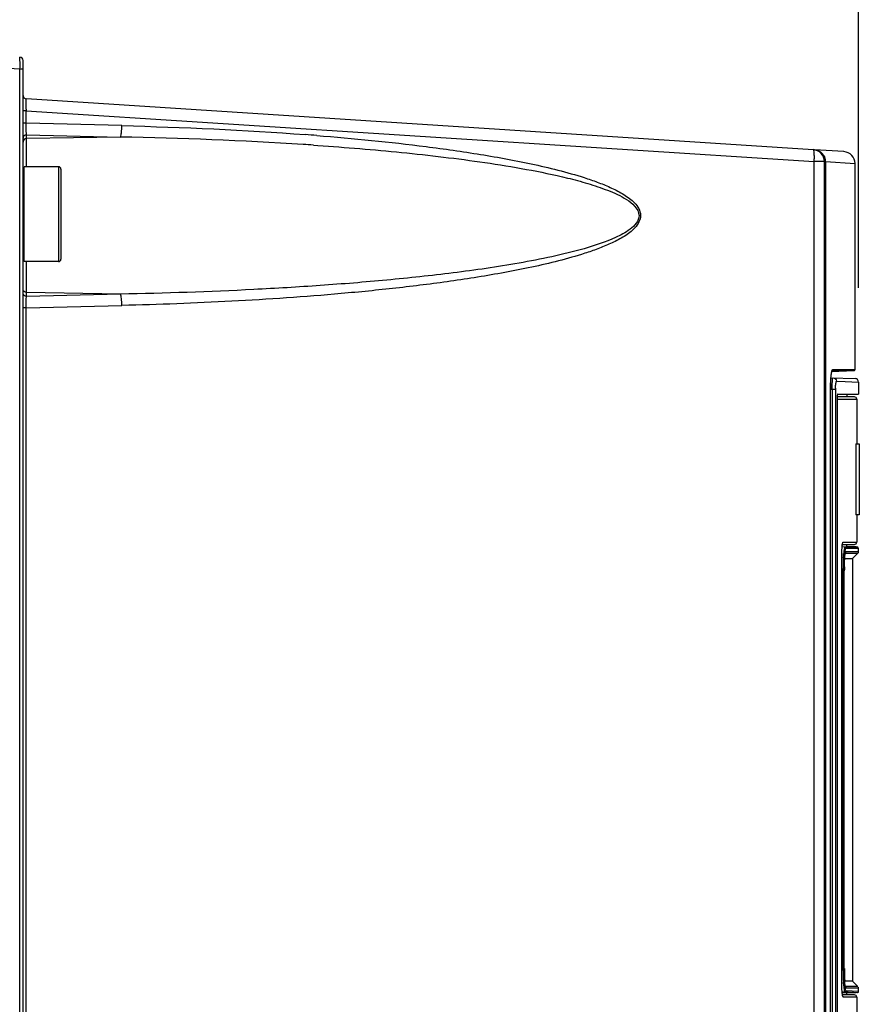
# Model space of a CAD drawing. Header units: inches. Extents: x 0 to 82.7, y 0 to 58.5.
# Tile 28 of 78: x 37.3 to 40.1, y 31.4 to 34.7. Entities that reach past the tile are written whole.
import ezdxf

# ---------------------------------------------------------------- set-up
doc = ezdxf.new("R2010")
doc.units = ezdxf.units.IN
doc.header["$LTSCALE"] = 4.547244
doc.header["$MEASUREMENT"] = 0
doc.layers.get('0').update_dxf_attribs({"linetype": 'CONTINUOUS'})
doc.styles.get("Standard").update_dxf_attribs({"font": 'txt', "width": 0.8})
doc.dimstyles.new('DIMSTYLE_2', dxfattribs={"dimtxt": 0.78125, "dimasz": 0.75, "dimexe": 0.18, "dimexo": 0.0625, "dimgap": 0.09, "dimtad": 1, "dimdec": 0, "dimzin": 4, "dimdsep": 46, "dimtxsty": 'STANDARD', "dimblk": '_FILLED', "dimblk1": '_FILLED', "dimblk2": '_FILLED', "dimcen": 0.09, "dimadec": 0, "dimazin": 0, "dimtfac": 1, "dimtdec": 0, "dimtofl": 0, "dimtmove": 0, "dimatfit": 3, "dimldrblk": '_FILLED', "dimfxl": 1, "dimtolj": 1, "dimtzin": 4, "dimarcsym": 0})

# ---------------------------------------------------------------- blocks, each defined once
blk = doc.blocks.new('_FILLED')
at = {"color": 0, "linetype": 'BYBLOCK'}
blk.add_solid([(0, 0), (-1, 0.1933), (-1, -0.1933)], dxfattribs=at)
blk = doc.blocks.new('*D3')
at = {"color": 7, "linetype": 'CONTINUOUS'}
for p, q in [((33.1016, 35.4877), (33.1016, 40.6264)), ((40.109, 33.8244), (40.109, 40.6264)), ((33.1016, 40.0014), (36.6053, 40.0014)), ((40.109, 40.0014), (36.6053, 40.0014))]:
    blk.add_line(p, q, dxfattribs=at)
at = {"color": 7, "linetype": 'CONTINUOUS', "xscale": 0.75, "yscale": 0.75, "zscale": 0.75, "rotation": 180}
blk.add_blockref('_FILLED', (33.1016, 40.0014), dxfattribs=at)
at = {"color": 7, "linetype": 'CONTINUOUS', "xscale": 0.75, "yscale": 0.75, "zscale": 0.75}
blk.add_blockref('_FILLED', (40.109, 40.0014), dxfattribs=at)

msp = doc.modelspace()

# ---------------------------------------------------------------- linework, layer by layer
at = {"color": 7, "linetype": 'CONTINUOUS'}
for p, q in [((36.9402, 34.5769), (37.3238, 34.5522)), ((37.3339, 22.7847), (37.3339, 34.5789)), ((37.3238, 22.7847), (37.3238, 34.5522)), ((37.3238, 34.5522), (37.3339, 34.5522)), ((39.9585, 34.2837), (37.345, 34.4521)), ((37.344, 34.4131), (37.3339, 34.4131)), ((37.344, 34.3713), (37.344, 34.4131)), ((37.344, 34.4131), (39.9617, 34.2444)), ((37.344, 34.3713), (37.3339, 34.3713)), ((37.6625, 34.3635), (37.344, 34.3713)), ((37.3441, 34.3657), (37.344, 34.3713)), ((37.3455, 34.2271), (37.3455, 34.3333)), ((37.3455, 34.3333), (37.6574, 34.3257)), ((37.6574, 34.3257), (37.3455, 34.3204)), ((38.2987, 34.2987), (38.3134, 34.2977)), ((40.0605, 34.2771), (39.9624, 34.2835)), ((39.9617, 19.8715), (39.9617, 34.2444)), ((39.9953, 34.2444), (39.9617, 34.2444)), ((39.9953, 34.2444), (39.9953, 19.8715)), ((39.9988, 34.2442), (39.9988, 19.8606)), ((39.9988, 34.2442), (40.0973, 34.2378)), ((37.3378, 33.9122), (37.3378, 34.2271)), ((37.452, 34.2271), (37.3378, 34.2271)), ((37.452, 34.2271), (37.452, 33.9122)), ((37.4599, 34.2192), (37.4599, 33.92)), ((40.0973, 33.5539), (40.0973, 34.2378)), ((37.452, 33.9122), (37.3378, 33.9122)), ((37.3455, 33.7963), (37.3455, 33.914)), ((37.3452, 33.7943), (37.3455, 33.7963)), ((37.6574, 33.8039), (37.3455, 33.8091)), ((37.6574, 33.8039), (37.3455, 33.7963)), ((37.344, 33.7583), (37.3339, 33.7583)), ((37.344, 33.7583), (37.6625, 33.7661)), ((37.344, 33.7583), (37.3441, 33.7639)), ((37.344, 26.2689), (37.344, 33.7583)), ((40.0174, 33.5262), (40.0976, 33.5234)), ((40.0196, 33.5473), (40.0933, 33.5501)), ((40.0199, 33.5459), (40.0209, 33.5498)), ((40.02, 33.5498), (40.0239, 33.5498)), ((40.0208, 33.5487), (40.021, 33.5493)), ((40.0209, 33.5498), (40.0216, 33.5518)), ((40.0216, 33.5518), (40.0225, 33.5533)), ((40.0234, 33.5538), (40.0973, 33.5539)), ((40.0483, 33.55), (40.0699, 33.5501)), ((40.0699, 33.5501), (40.0928, 33.55)), ((40.0845, 33.55), (40.0699, 33.5501)), ((40.0162, 33.5021), (40.0163, 33.5075)), ((40.0211, 33.4868), (40.0217, 33.5064)), ((40.0351, 33.5137), (40.0357, 33.5142)), ((40.0357, 33.5142), (40.0646, 33.5132)), ((40.0646, 33.5132), (40.109, 33.5116)), ((40.109, 33.5119), (40.109, 33.4718)), ((40.0211, 33.4868), (40.0159, 33.487)), ((40.016, 28.3877), (40.016, 33.4906)), ((40.016, 33.4906), (40.016, 33.4906)), ((40.0211, 33.4868), (40.0211, 28.395)), ((40.0324, 33.4868), (40.0211, 33.4868)), ((40.0324, 33.4868), (40.0324, 28.395)), ((40.0952, 33.4626), (40.0379, 33.4626)), ((40.0398, 33.4718), (40.0398, 33.4718)), ((40.0398, 33.4718), (40.0671, 33.4718)), ((40.0671, 33.4718), (40.0876, 33.4718)), ((40.0697, 33.4704), (40.0697, 33.4626)), ((40.0876, 33.4718), (40.1082, 33.4718)), ((40.1082, 33.4718), (40.109, 33.4718)), ((40.0375, 33.4521), (40.0375, 28.4298)), ((40.0398, 33.4547), (40.1031, 33.4547)), ((40.1031, 33.4547), (40.1031, 33.3071)), ((40.0997, 33.3071), (40.0997, 33.0708)), ((40.0997, 33.3071), (40.1115, 33.3071)), ((40.1115, 33.3071), (40.1115, 33.0708)), ((40.1115, 33.0708), (40.0997, 33.0708)), ((40.1031, 33.0708), (40.1031, 32.9803)), ((40.056, 32.9746), (40.0561, 32.9752)), ((40.0561, 32.9724), (40.0947, 32.9724)), ((40.0573, 32.9798), (40.0579, 32.9803)), ((40.0579, 32.9803), (40.1026, 32.9803)), ((40.0697, 32.965), (40.0697, 32.9724)), ((40.0543, 32.9613), (40.0545, 32.9634)), ((40.064, 32.9637), (40.0557, 32.964)), ((40.0625, 32.9306), (40.0635, 32.9419)), ((40.0652, 32.9637), (40.064, 32.9637)), ((40.0646, 32.941), (40.0648, 32.9421)), ((40.065, 32.943), (40.1062, 32.943)), ((40.0701, 32.9637), (40.0652, 32.9637)), ((40.0664, 32.948), (40.0671, 32.9485)), ((40.0669, 32.959), (40.0675, 32.9597)), ((40.0671, 32.9485), (40.1085, 32.9485)), ((40.0678, 32.9598), (40.1085, 32.9598)), ((40.1007, 32.9639), (40.0697, 32.965)), ((40.0741, 32.9637), (40.0701, 32.9637)), ((40.0803, 32.9637), (40.0741, 32.9637)), ((40.0925, 32.9637), (40.0803, 32.9637)), ((40.1067, 32.943), (40.0893, 32.9256)), ((40.1052, 32.9637), (40.0925, 32.9637)), ((40.109, 32.9485), (40.109, 32.9598)), ((40.0532, 32.9291), (40.0532, 32.9344)), ((40.0532, 31.5157), (40.0532, 32.9291)), ((40.0532, 32.9291), (40.0532, 32.9291)), ((40.0622, 32.8976), (40.0625, 32.9147)), ((40.0623, 32.9022), (40.0623, 32.9063)), ((40.0626, 32.9141), (40.0627, 32.9178)), ((40.0631, 32.9256), (40.0893, 32.9256)), ((40.0893, 32.9256), (40.0893, 31.5217)), ((40.0573, 32.8853), (40.0532, 32.8854)), ((40.0573, 31.5636), (40.0573, 32.8853)), ((40.0611, 32.8853), (40.0573, 32.8853)), ((40.0611, 31.5636), (40.0611, 32.8853)), ((40.0621, 32.8877), (40.0621, 32.8877)), ((40.0573, 31.5636), (40.0532, 31.5635)), ((40.0611, 31.5636), (40.0573, 31.5636)), ((40.0621, 31.5636), (40.0622, 31.554)), ((40.0621, 31.5596), (40.0621, 31.5596)), ((40.0623, 31.5411), (40.0623, 31.5452)), ((40.0624, 31.537), (40.0623, 31.5411)), ((40.0626, 31.5331), (40.0624, 31.537)), ((40.0627, 31.5294), (40.0626, 31.5331)), ((40.0532, 31.5197), (40.0532, 31.5197)), ((40.0538, 31.4943), (40.0532, 31.5129)), ((40.0637, 31.5052), (40.0625, 31.5184)), ((40.0893, 31.5217), (40.0631, 31.5217)), ((40.1067, 31.5043), (40.065, 31.5043)), ((40.109, 31.4987), (40.0671, 31.4987)), ((40.0893, 31.5217), (40.1067, 31.5043)), ((40.109, 31.4877), (40.109, 31.4987)), ((40.0569, 31.4828), (40.055, 31.4829)), ((40.0952, 31.4763), (40.0556, 31.4763)), ((40.064, 31.4851), (40.0559, 31.4849)), ((40.0697, 31.4823), (40.0569, 31.4828)), ((40.1031, 31.4685), (40.0579, 31.4685)), ((40.0647, 31.4851), (40.0639, 31.4851)), ((40.0702, 31.4849), (40.0647, 31.4851)), ((40.109, 31.4875), (40.0678, 31.4891)), ((40.1007, 31.4834), (40.0697, 31.4823)), ((40.0697, 31.4763), (40.0697, 31.4825)), ((40.0744, 31.4847), (40.0702, 31.4849)), ((40.0802, 31.4845), (40.0744, 31.4847)), ((40.0925, 31.484), (40.0802, 31.4845)), ((40.1052, 31.4835), (40.0925, 31.484)), ((40.1031, 31.4685), (40.1031, 31.3278))]:
    msp.add_line(p, q, dxfattribs=at)
for points in [[(40.0163, 33.5075), (40.0165, 33.5127), (40.0168, 33.5175), (40.017, 33.522), (40.0173, 33.5262)], [(40.0173, 33.5262), (40.0177, 33.5299), (40.018, 33.5333)], [(40.018, 33.5333), (40.0184, 33.5364), (40.0188, 33.5393), (40.0192, 33.5418), (40.0196, 33.5439), (40.02, 33.5458)], [(40.02, 33.5458), (40.0204, 33.5474), (40.0208, 33.5487)], [(40.0934, 33.5501), (40.0943, 33.5502), (40.0953, 33.5506), (40.0962, 33.5513), (40.0968, 33.5521), (40.0972, 33.553), (40.0973, 33.5539)], [(40.016, 33.4906), (40.0161, 33.4965), (40.0162, 33.5021)], [(40.0548, 32.9671), (40.055, 32.9687), (40.0552, 32.9702), (40.0554, 32.9716), (40.0556, 32.9727), (40.0558, 32.9738), (40.056, 32.9746)], [(40.0532, 32.9344), (40.0533, 32.9375), (40.0533, 32.9405), (40.0534, 32.9435)], [(40.0534, 32.9435), (40.0535, 32.9463), (40.0536, 32.9491)], [(40.0536, 32.9491), (40.0537, 32.9518), (40.0538, 32.9543), (40.054, 32.9568), (40.0541, 32.9591), (40.0543, 32.9613)], [(40.0545, 32.9634), (40.0547, 32.9653), (40.0548, 32.9671)], [(40.0637, 32.9332), (40.0639, 32.9355), (40.0641, 32.9376), (40.0644, 32.9395), (40.0646, 32.941)], [(40.0648, 32.9421), (40.0651, 32.9432), (40.0652, 32.9438), (40.0653, 32.9441), (40.0653, 32.9441)], [(40.1079, 32.9625), (40.1071, 32.9632), (40.1061, 32.9636), (40.1052, 32.9637)], [(40.0621, 32.8877), (40.0622, 32.8936), (40.0622, 32.898), (40.0623, 32.9022)], [(40.0623, 32.9063), (40.0624, 32.9103), (40.0626, 32.9141)], [(40.0627, 32.9178), (40.0628, 32.9213), (40.063, 32.9246), (40.0632, 32.9277), (40.0634, 32.9306), (40.0637, 32.9332)], [(40.0623, 31.5452), (40.0622, 31.5496), (40.0622, 31.554)], [(40.063, 31.5224), (40.0629, 31.5258), (40.0627, 31.5294)], [(40.0539, 31.494), (40.0537, 31.4964), (40.0536, 31.4989), (40.0535, 31.5015), (40.0534, 31.5042), (40.0534, 31.507), (40.0533, 31.5098), (40.0532, 31.5127), (40.0532, 31.5157)], [(40.0635, 31.5164), (40.0632, 31.5193), (40.063, 31.5224)], [(40.0644, 31.5075), (40.0642, 31.5093), (40.0639, 31.5114), (40.0637, 31.5138), (40.0635, 31.5164)], [(40.0649, 31.5048), (40.0647, 31.506), (40.0644, 31.5075)], [(40.0653, 31.5032), (40.0653, 31.5034), (40.0651, 31.5039), (40.0649, 31.5048)], [(40.0543, 31.4874), (40.0542, 31.4895), (40.054, 31.4917), (40.0539, 31.494)], [(40.0563, 31.4728), (40.0564, 31.4727), (40.0563, 31.4728), (40.0562, 31.4732), (40.0561, 31.4738), (40.0559, 31.4745), (40.0557, 31.4753), (40.0555, 31.4764), (40.0554, 31.4775), (40.0552, 31.4789), (40.055, 31.4803), (40.0548, 31.4819), (40.0546, 31.4836), (40.0545, 31.4855), (40.0543, 31.4874)], [(40.1051, 31.4835), (40.1061, 31.4837), (40.107, 31.4841), (40.1079, 31.4847), (40.1085, 31.4856), (40.1089, 31.4865), (40.109, 31.4875)]]:
    msp.add_lwpolyline(points, dxfattribs=at)
for centre, radius, start, end in [((37.3221, 34.5795), 0.0118, 0, 86.3134), ((36.5332, 34.5676), 0.7908, 358.8804, 0.2968), ((37.3457, 34.4639), 0.0118, 180, 266.3134), ((38.1047, 34.4249), 0.7608, 180.5086, 180.8893), ((37.4189, 20.9955), 13.3323, 86.36424, 88.97479), ((37.5325, 24.6124), 9.7495, 85.42741, 85.6519), ((37.5548, 23.3377), 10.9862, 86.11773, 86.29731), ((39.956, 34.2444), 0.0394, 0, 86.3134), ((40.0579, 34.2378), 0.0394, 359.9912, 86.3133), ((39.9596, 34.2442), 0.0393, 0.0125, 9.6468), ((37.452, 34.2192), 0.00787, 360, 90), ((37.452, 33.92), 0.00787, 270, 0), ((40.0746, 28.5027), 5.0474, 90.2983, 90.5751), ((40.5034, 33.4912), 0.4874, 178.1799, 180.0678), ((40.2979, 33.4858), 0.2655, 178.7225, 179.7971), ((40.0972, 33.5116), 0.0118, 359.9968, 87.9997), ((40.0952, 33.4547), 0.00787, 0, 90), ((40.206, 33.4521), 0.1685, 178.7755, 179.9962), ((40.0952, 32.9803), 0.00787, 270.0001, 360), ((40.5975, 32.9287), 0.5443, 178.5671, 179.9614), ((40.483, 32.9043), 0.4252, 175.5703, 176.1431), ((40.2778, 32.919), 0.2155, 173.2747, 173.8991), ((40.1011, 32.9485), 0.00787, 315, 360), ((40.9308, 32.8839), 0.8735, 178.5841, 179.2422), ((40.8336, 32.8864), 0.7763, 177.8733, 178.5895), ((40.7133, 32.8909), 0.6559, 177.0714, 177.8754), ((40.5871, 32.8974), 0.5296, 176.1544, 177.0794), ((40.8575, 32.8851), 0.7964, 178.5893, 179.2725), ((40.7367, 32.8882), 0.6756, 177.8295, 178.595), ((40.5764, 32.8947), 0.5152, 175.9979, 177.8755), ((40.9632, 32.8834), 0.9059, 179.2382, 179.7288), ((40.9576, 32.8834), 0.9003, 179.7286, 179.884), ((40.9302, 32.8841), 0.8691, 179.2679, 179.926), ((41.4346, 32.8837), 1.3725, 179.42, 179.8367), ((40.9572, 31.5655), 0.8999, 180.118, 181.408), ((40.9306, 31.5646), 0.8695, 180.0681, 180.3329), ((40.8326, 31.5624), 0.7753, 181.4075, 182.124), ((40.6444, 31.5549), 0.5869, 182.0734, 183.801), ((40.914, 31.5645), 0.853, 180.3319, 180.7285), ((40.854, 31.5637), 0.793, 180.7229, 181.4059), ((40.7383, 31.5608), 0.6771, 181.4002, 182.1617), ((40.5791, 31.5544), 0.5179, 182.1154, 183.9835), ((41.2268, 31.5612), 1.1647, 180.0793, 180.5176), ((40.812, 31.5569), 0.7498, 180.4732, 181.6761), ((40.5198, 31.5483), 0.4575, 181.6658, 183.2806), ((40.608, 31.5201), 0.5548, 180.0431, 180.7395), ((40.45, 31.5422), 0.3921, 183.829, 184.9577), ((40.3317, 31.5319), 0.2734, 184.9459, 186.3708), ((40.1011, 31.4987), 0.00787, 0, 22.5), ((40.0952, 31.4685), 0.00787, 0, 89.9999)]:
    msp.add_arc(centre, radius, start, end, dxfattribs=at)
for points, knots in [([(37.324, 34.5717), (37.3239, 34.576), (37.3236, 34.5824), (37.3237, 34.589), (37.3231, 34.591)], [0, 0, 0, 0, 0.672757, 1, 1, 1, 1]), ([(37.3439, 34.4181), (37.3439, 34.4257), (37.3445, 34.4368), (37.3437, 34.4482), (37.3447, 34.4518)], [0, 0, 0, 0, 0.672157, 1, 1, 1, 1]), ([(37.3455, 34.3333), (37.3452, 34.3348), (37.3445, 34.3456), (37.3442, 34.3564), (37.3441, 34.3657)], [0, 0, 0, 0, 0.143437, 1, 1, 1, 1]), ([(37.6574, 34.3257), (37.6597, 34.3299), (37.6612, 34.3431), (37.6623, 34.3556), (37.6625, 34.3635)], [0, 0, 0, 0, 0.379479, 1, 1, 1, 1]), ([(37.3455, 34.3333), (37.3425, 34.3332), (37.3365, 34.3309), (37.3339, 34.3248), (37.3339, 34.3219)], [0, 0, 0, 0, 0.506695, 1, 1, 1, 1]), ([(37.3455, 34.3204), (37.3425, 34.3204), (37.3365, 34.318), (37.3339, 34.312), (37.3339, 34.3091)], [0, 0, 0, 0, 0.506925, 1, 1, 1, 1]), ([(38.3097, 34.3308), (38.431, 34.3211), (38.6126, 34.3033), (38.8535, 34.2691), (39.0032, 34.2417), (39.1217, 34.2137), (39.1948, 34.1926), (39.2522, 34.1722), (39.2943, 34.1544), (39.3346, 34.1328), (39.3653, 34.1092), (39.3829, 34.0835), (39.3876, 34.0518), (39.3638, 34.0176), (39.3264, 33.992), (39.2855, 33.9711), (39.2432, 33.954), (39.1856, 33.9341), (39.1123, 33.9135), (39.0234, 33.8929), (38.9339, 33.8753), (38.8439, 33.8599), (38.7236, 33.8418), (38.5727, 33.823), (38.3911, 33.805), (38.2092, 33.7907), (37.9664, 33.7759), (37.7841, 33.7692), (37.6625, 33.7661)], [0, 0, 0, 0, 0.124943, 0.187424, 0.249911, 0.281163, 0.31242, 0.328057, 0.343699, 0.359358, 0.37501, 0.382939, 0.390801, 0.406338, 0.421995, 0.437644, 0.453286, 0.468921, 0.500177, 0.531428, 0.562675, 0.593919, 0.625162, 0.687641, 0.750116, 0.81259, 0.875062, 1, 1, 1, 1]), ([(38.3134, 34.2977), (38.4061, 34.2913), (38.5451, 34.2799), (38.73, 34.2597), (38.8682, 34.2416), (39.0059, 34.2193), (39.1198, 34.1959), (39.2098, 34.1721), (39.2756, 34.1496), (39.3299, 34.1265), (39.3662, 34.0982), (39.3798, 34.0763), (39.3798, 34.0648)], [0, 0, 0, 0, 0.250021, 0.375034, 0.50005, 0.625064, 0.750087, 0.812609, 0.87514, 0.937671, 0.968977, 1, 1, 1, 1]), ([(39.9617, 34.2444), (39.962, 34.2494), (39.9624, 34.2585), (39.962, 34.2711), (39.9611, 34.2783), (39.9597, 34.2836), (39.9585, 34.2837)], [0, 0, 0, 0, 0.374037, 0.691807, 0.907888, 1, 1, 1, 1]), ([(39.3798, 34.0648), (39.3798, 34.0467), (39.3503, 34.0153), (39.2865, 33.9832), (39.1978, 33.953), (39.0904, 33.9273), (38.9452, 33.8993), (38.7625, 33.873), (38.5422, 33.8494), (38.3214, 33.8317), (38.0265, 33.8141), (37.8051, 33.8067), (37.6574, 33.8039)], [0, 0, 0, 0, 0.030642, 0.061907, 0.124444, 0.186991, 0.249534, 0.374604, 0.499677, 0.624752, 0.749832, 1, 1, 1, 1]), ([(37.3455, 33.8091), (37.3425, 33.8092), (37.3365, 33.8116), (37.3339, 33.8176), (37.3339, 33.8205)], [0, 0, 0, 0, 0.506925, 1, 1, 1, 1]), ([(37.3455, 33.7963), (37.3425, 33.7964), (37.3365, 33.7987), (37.3339, 33.8048), (37.3339, 33.8077)], [0, 0, 0, 0, 0.506925, 1, 1, 1, 1]), ([(37.3441, 33.7639), (37.3441, 33.7671), (37.3443, 33.7772), (37.3445, 33.7874), (37.3452, 33.7943)], [0, 0, 0, 0, 0.315124, 1, 1, 1, 1]), ([(37.6625, 33.7661), (37.6623, 33.774), (37.6612, 33.7865), (37.6597, 33.7996), (37.6574, 33.8039)], [0, 0, 0, 0, 0.620314, 1, 1, 1, 1]), ([(40.0173, 33.5264), (40.0175, 33.5283), (40.0181, 33.5348), (40.0189, 33.5413), (40.0199, 33.5459)], [0, 0, 0, 0, 0.295156, 1, 1, 1, 1]), ([(40.0217, 33.5064), (40.0219, 33.5106), (40.0226, 33.5169), (40.023, 33.5234), (40.0238, 33.5254)], [0, 0, 0, 0, 0.656676, 1, 1, 1, 1]), ([(40.0221, 33.5509), (40.0225, 33.5513), (40.0232, 33.5523), (40.0235, 33.5534), (40.0234, 33.5539)], [0, 0, 0, 0, 0.518795, 1, 1, 1, 1]), ([(40.0225, 33.5533), (40.0227, 33.5535), (40.0229, 33.5537), (40.0233, 33.5538), (40.0234, 33.5538)], [0, 0, 0, 0, 0.555733, 1, 1, 1, 1]), ([(40.0238, 33.5254), (40.0239, 33.5256), (40.024, 33.5258), (40.0243, 33.526), (40.0244, 33.526)], [0, 0, 0, 0, 0.631346, 1, 1, 1, 1]), ([(40.0244, 33.526), (40.0273, 33.5259), (40.0333, 33.5233), (40.0357, 33.5172), (40.0357, 33.5142)], [0, 0, 0, 0, 0.498614, 1, 1, 1, 1]), ([(40.0325, 33.4918), (40.0325, 33.4937), (40.0328, 33.4999), (40.0332, 33.5062), (40.0341, 33.5105)], [0, 0, 0, 0, 0.302276, 1, 1, 1, 1]), ([(40.0341, 33.5105), (40.0342, 33.5112), (40.0345, 33.5123), (40.0349, 33.5133), (40.0351, 33.5137)], [0, 0, 0, 0, 0.602412, 1, 1, 1, 1]), ([(40.0383, 33.4672), (40.0382, 33.4664), (40.0378, 33.4626), (40.0376, 33.4587), (40.0376, 33.4557)], [0, 0, 0, 0, 0.208304, 1, 1, 1, 1]), ([(40.0398, 33.4718), (40.0396, 33.4718), (40.0385, 33.4703), (40.0385, 33.4687), (40.0383, 33.4672)], [0, 0, 0, 0, 0.100373, 1, 1, 1, 1]), ([(40.0542, 32.9602), (40.0543, 32.9618), (40.0547, 32.9669), (40.0552, 32.972), (40.0559, 32.9755)], [0, 0, 0, 0, 0.30386, 1, 1, 1, 1]), ([(40.0608, 32.9531), (40.0606, 32.952), (40.0599, 32.9467), (40.0594, 32.9414), (40.0591, 32.9372)], [0, 0, 0, 0, 0.212819, 1, 1, 1, 1]), ([(40.064, 32.9637), (40.063, 32.9637), (40.0618, 32.9587), (40.0612, 32.9558), (40.0608, 32.9531)], [0, 0, 0, 0, 0.283059, 1, 1, 1, 1]), ([(40.0625, 32.9147), (40.0626, 32.9177), (40.0631, 32.9273), (40.0636, 32.937), (40.0649, 32.9435)], [0, 0, 0, 0, 0.312796, 1, 1, 1, 1]), ([(40.0638, 32.9443), (40.064, 32.9461), (40.0647, 32.951), (40.0652, 32.9563), (40.0669, 32.959)], [0, 0, 0, 0, 0.362783, 1, 1, 1, 1]), ([(40.0664, 32.9626), (40.0661, 32.9629), (40.0653, 32.9634), (40.0645, 32.9637), (40.064, 32.9637)], [0, 0, 0, 0, 0.519058, 1, 1, 1, 1]), ([(40.0648, 32.943), (40.0652, 32.9433), (40.0657, 32.944), (40.0662, 32.9448), (40.0664, 32.9452)], [0, 0, 0, 0, 0.495062, 1, 1, 1, 1]), ([(40.0649, 32.9435), (40.065, 32.9441), (40.0654, 32.9456), (40.0658, 32.9472), (40.0664, 32.948)], [0, 0, 0, 0, 0.349817, 1, 1, 1, 1]), ([(40.0678, 32.9598), (40.0678, 32.9603), (40.0675, 32.9614), (40.0668, 32.9622), (40.0664, 32.9626)], [0, 0, 0, 0, 0.480692, 1, 1, 1, 1]), ([(40.0664, 32.9452), (40.0666, 32.9457), (40.067, 32.9468), (40.0671, 32.948), (40.0671, 32.9485)], [0, 0, 0, 0, 0.504787, 1, 1, 1, 1]), ([(40.06, 31.5015), (40.0602, 31.4996), (40.061, 31.4944), (40.0614, 31.4888), (40.0631, 31.4859)], [0, 0, 0, 0, 0.361201, 1, 1, 1, 1]), ([(40.0649, 31.5038), (40.0647, 31.5049), (40.0637, 31.511), (40.0633, 31.5171), (40.063, 31.5221)], [0, 0, 0, 0, 0.185912, 1, 1, 1, 1]), ([(40.0653, 31.4949), (40.0651, 31.4956), (40.0645, 31.499), (40.064, 31.5024), (40.0637, 31.5052)], [0, 0, 0, 0, 0.206176, 1, 1, 1, 1]), ([(40.0648, 31.5043), (40.0652, 31.504), (40.0657, 31.5033), (40.0662, 31.5025), (40.0664, 31.5021)], [0, 0, 0, 0, 0.495068, 1, 1, 1, 1]), ([(40.0671, 31.4987), (40.0669, 31.4988), (40.0654, 31.5001), (40.0652, 31.5022), (40.0649, 31.5038)], [0, 0, 0, 0, 0.122131, 1, 1, 1, 1]), ([(40.0664, 31.5021), (40.0666, 31.5015), (40.067, 31.5004), (40.0671, 31.4993), (40.0671, 31.4987)], [0, 0, 0, 0, 0.504784, 1, 1, 1, 1]), ([(40.0559, 31.4733), (40.0557, 31.4746), (40.0546, 31.4815), (40.0541, 31.4885), (40.0538, 31.4943)], [0, 0, 0, 0, 0.185028, 1, 1, 1, 1]), ([(40.0579, 31.4685), (40.0577, 31.4685), (40.0563, 31.4698), (40.0563, 31.4717), (40.0559, 31.4733)], [0, 0, 0, 0, 0.114337, 1, 1, 1, 1]), ([(40.0631, 31.4859), (40.0633, 31.4857), (40.0635, 31.4853), (40.0639, 31.4852), (40.064, 31.4851)], [0, 0, 0, 0, 0.587859, 1, 1, 1, 1]), ([(40.0678, 31.4891), (40.0675, 31.4891), (40.0659, 31.4907), (40.0657, 31.493), (40.0653, 31.4949)], [0, 0, 0, 0, 0.12126, 1, 1, 1, 1])]:
    msp.add_open_spline(points, degree=3, knots=knots, dxfattribs=at)
for points in [[(37.6625, 34.3635), (37.8657, 34.3581), (38.0689, 34.3492), (38.2717, 34.3338)], [(39.9624, 34.2835), (39.9667, 34.2832), (39.971, 34.2821), (39.975, 34.2804)], [(39.975, 34.2804), (39.9866, 34.2755), (39.9962, 34.2631), (39.9983, 34.2508)], [(40.0162, 33.5067), (40.0164, 33.5132), (40.0168, 33.5198), (40.0173, 33.5264)], [(40.0559, 32.9755), (40.0562, 32.977), (40.0565, 32.9785), (40.0573, 32.9798)], [(40.0533, 32.9423), (40.0535, 32.9483), (40.0537, 32.9543), (40.0542, 32.9602)], [(40.0561, 31.4735), (40.0573, 31.4721), (40.0579, 31.4703), (40.0579, 31.4685)], [(40.0678, 31.4891), (40.0678, 31.4873), (40.0658, 31.4852), (40.064, 31.4851)]]:
    msp.add_open_spline(points, degree=3, dxfattribs=at)

# ---------------------------------------------------------------- dimensions: what is measured, and where the dimension line sits
dim = msp.add_linear_dim(base=(40.109, 40.0014), p1=(33.1016, 35.4877), p2=(40.109, 33.8244), dimstyle='DIMSTYLE_2', dxfattribs=at)
dim.commit()
dim.dimension.update_dxf_attribs({"geometry": '*D3', "text_midpoint": (35.6678, 40.1967), "dimtype": 160})

doc.saveas('drawing.dxf')
